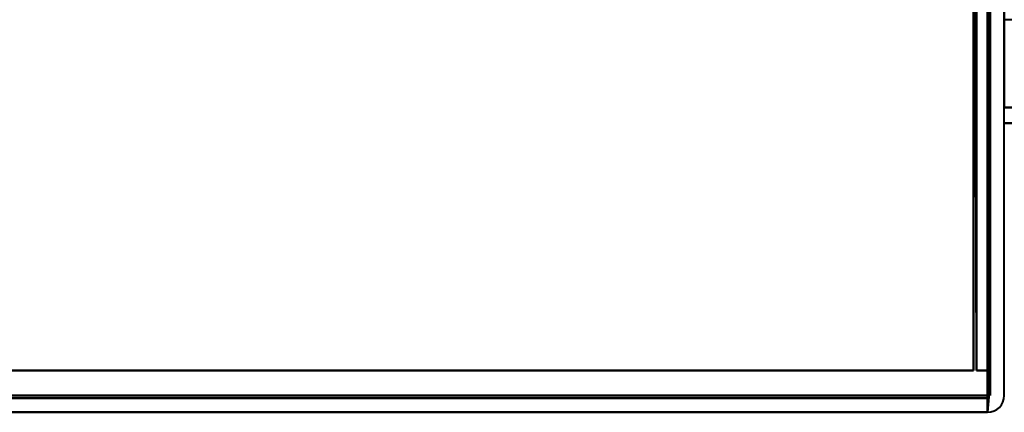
# Model space of a CAD drawing. Header units: millimetres. Extents: x -696 to 695, y -1041 to 611.
# Tile 56 of 90: x 500 to 535, y -287 to -273. Entities that reach past the tile are written whole.
import ezdxf

# ---------------------------------------------------------------- set-up
doc = ezdxf.new("R2010")
doc.units = ezdxf.units.MM
doc.layers.add('G-IMPT', color=8, linetype='Continuous', lineweight=40)

# ---------------------------------------------------------------- blocks, each defined once
blk = doc.blocks.new('NEXA 400 CALQUES_dwg-748074-Niveau de réf_')
at = {"layer": 'G-IMPT'}
for p, q in [((535, -276.665), (535, -276.105)), ((535, -276.665), (535, -276.105)), ((534.4, -287), (534.4, -286.4)), ((534.4, -286.4), (534.4, -287)), ((534.4, -286.4), (534.4, -287)), ((534.4, -287), (534.4, -286.4)), ((-218.4, -287), (534.4, -287))]:
    blk.add_line(p, q, dxfattribs=at)
at = {"layer": 'G-IMPT', "flags": 128}
for points in [[(533.9, -285.5), (533.9, -277.263), (533.9, -269.025), (533.9, -260.788), (533.9, -252.55)], [(533.9, -252.55), (533.9, -260.788), (533.9, -269.025), (533.9, -277.263), (533.9, -285.5)], [(533.9, -252.6), (533.9, -260.825), (533.9, -269.05), (533.9, -277.275), (533.9, -285.5)], [(533.9, -285.5), (533.9, -277.275), (533.9, -269.05), (533.9, -260.825), (533.9, -252.6)], [(534, -285.5), (533.987, -277.263), (533.975, -269.025), (533.962, -260.788), (533.95, -252.55)], [(533.95, -252.55), (533.962, -260.788), (533.975, -269.025), (533.987, -277.263), (534, -285.5)], [(534, -252.6), (534, -260.825), (534, -269.05), (534, -277.275), (534, -285.5)], [(534, -285.5), (534, -277.275), (534, -269.05), (534, -260.825), (534, -252.6)], [(533.9, -254), (533.9, -261.875), (533.9, -269.75), (533.9, -277.625), (533.9, -285.5)], [(533.9, -285.5), (533.9, -277.625), (533.9, -269.75), (533.9, -261.875), (533.9, -254)], [(533.9, -254), (533.9, -261.875), (533.9, -269.75), (533.9, -277.625), (533.9, -285.5)], [(533.9, -285.5), (533.9, -277.625), (533.9, -269.75), (533.9, -261.875), (533.9, -254)], [(534.4, -286.4), (534.4, -278.3), (534.4, -270.2), (534.4, -262.1), (534.4, -254)], [(534.4, -254), (534.4, -262.1), (534.4, -270.2), (534.4, -278.3), (534.4, -286.4)], [(534.4, -286.4), (534.4, -278.3), (534.4, -270.2), (534.4, -262.1), (534.4, -254)], [(534.4, -286.45), (534.4, -278.337), (534.4, -270.225), (534.4, -262.112), (534.4, -254)], [(534.4, -254), (534.4, -262.1), (534.4, -270.2), (534.4, -278.3), (534.4, -286.4)], [(534.4, -286.4), (534.4, -278.3), (534.4, -270.2), (534.4, -262.1), (534.4, -254)], [(534.4, -254), (534.4, -262.112), (534.4, -270.225), (534.4, -278.337), (534.4, -286.45)], [(534.4, -254), (534.4, -262.1), (534.4, -270.2), (534.4, -278.3), (534.4, -286.4)], [(534.45, -286.45), (534.462, -278.337), (534.475, -270.225), (534.487, -262.112), (534.5, -254)], [(534.5, -254), (534.487, -262.112), (534.475, -270.225), (534.462, -278.337), (534.45, -286.45)], [(534.5, -254), (534.5, -261.875), (534.5, -269.75), (534.5, -277.625), (534.5, -285.5)], [(534.5, -285.5), (534.5, -277.625), (534.5, -269.75), (534.5, -261.875), (534.5, -254)], [(534.5, -254), (534.5, -262.1), (534.5, -270.2), (534.5, -278.3), (534.5, -286.4)], [(534.5, -286.4), (534.5, -278.3), (534.5, -270.2), (534.5, -262.1), (534.5, -254)], [(534.5, -254), (534.5, -261.875), (534.5, -269.75), (534.5, -277.625), (534.5, -285.5)], [(534.5, -285.5), (534.5, -277.625), (534.5, -269.75), (534.5, -261.875), (534.5, -254)], [(535, -286.4), (535, -278.3), (535, -270.2), (535, -262.1), (535, -254)], [(535, -254), (535, -259.526), (535, -265.052), (535, -270.579), (535, -276.105)], [(535, -276.105), (535, -270.579), (535, -265.052), (535, -259.526), (535, -254)], [(537.5, -272.965), (536.875, -272.965), (536.25, -272.965), (535.625, -272.965), (535, -272.965)], [(535, -276.105), (540.543, -276.105), (546.085, -276.105), (551.628, -276.105), (557.17, -276.105)], [(557.17, -276.105), (551.628, -276.105), (546.085, -276.105), (540.543, -276.105), (535, -276.105)], [(535, -276.105), (540.543, -276.105), (546.085, -276.105), (551.628, -276.105), (557.17, -276.105)], [(557.17, -276.105), (551.628, -276.105), (546.085, -276.105), (540.543, -276.105), (535, -276.105)], [(554.861, -276.665), (549.896, -276.665), (544.93, -276.665), (539.965, -276.665), (535, -276.665)], [(535, -276.665), (539.965, -276.665), (544.93, -276.665), (549.896, -276.665), (554.861, -276.665)], [(554.861, -276.665), (549.896, -276.665), (544.93, -276.665), (539.965, -276.665), (535, -276.665)], [(535, -276.665), (539.965, -276.665), (544.93, -276.665), (549.896, -276.665), (554.861, -276.665)], [(-217.9, -285.5), (-29.95, -285.5), (158, -285.5), (345.95, -285.5), (533.9, -285.5)], [(533.9, -285.5), (345.95, -285.5), (158, -285.5), (-29.95, -285.5), (-217.9, -285.5)], [(533.9, -285.5), (345.95, -285.5), (158, -285.5), (-29.95, -285.5), (-217.9, -285.5)], [(-217.9, -285.5), (-29.95, -285.5), (158, -285.5), (345.95, -285.5), (533.9, -285.5)], [(533.9, -285.5), (345.95, -285.5), (158, -285.5), (-29.95, -285.5), (-217.9, -285.5)], [(533.9, -285.5), (345.95, -285.5), (158, -285.5), (-29.95, -285.5), (-217.9, -285.5)], [(-217.9, -285.5), (-29.95, -285.5), (158, -285.5), (345.95, -285.5), (533.9, -285.5)], [(-217.9, -285.5), (-29.95, -285.5), (158, -285.5), (345.95, -285.5), (533.9, -285.5)], [(534, -285.5), (534.125, -285.5), (534.25, -285.5), (534.375, -285.5), (534.5, -285.5)], [(534.5, -285.5), (534.375, -285.5), (534.25, -285.5), (534.125, -285.5), (534, -285.5)], [(534.5, -285.5), (534.375, -285.5), (534.25, -285.5), (534.125, -285.5), (534, -285.5)], [(534, -285.5), (534.125, -285.5), (534.25, -285.5), (534.375, -285.5), (534.5, -285.5)], [(-218.4, -286.4), (-30.2, -286.4), (158, -286.4), (346.2, -286.4), (534.4, -286.4)], [(534.4, -286.4), (346.2, -286.4), (158, -286.4), (-30.2, -286.4), (-218.4, -286.4)], [(-218.4, -286.4), (-30.2, -286.4), (158, -286.4), (346.2, -286.4), (534.4, -286.4)], [(-218.4, -286.4), (-30.2, -286.4), (158, -286.4), (346.2, -286.4), (534.4, -286.4)], [(534.4, -286.4), (346.2, -286.4), (158, -286.4), (-30.2, -286.4), (-218.4, -286.4)], [(534.4, -286.4), (346.2, -286.4), (158, -286.4), (-30.2, -286.4), (-218.4, -286.4)], [(-218.4, -286.5), (-30.2, -286.5), (158, -286.5), (346.2, -286.5), (534.4, -286.5)], [(534.4, -286.5), (346.2, -286.5), (158, -286.5), (-30.2, -286.5), (-218.4, -286.5)], [(534.4, -287), (534.4, -286.862), (534.4, -286.725), (534.4, -286.587), (534.4, -286.45)], [(534.4, -287), (534.413, -286.862), (534.425, -286.725), (534.438, -286.587), (534.45, -286.45)], [(534.4, -286.45), (534.4, -286.587), (534.4, -286.725), (534.4, -286.862), (534.4, -287)], [(534.45, -286.45), (534.438, -286.587), (534.425, -286.725), (534.413, -286.862), (534.4, -287)], [(534.4, -287), (346.2, -287), (158, -287), (-30.2, -287), (-218.4, -287)], [(-218.4, -287), (-30.2, -287), (158, -287), (346.2, -287), (534.4, -287)], [(534.4, -287), (346.2, -287), (158, -287), (-30.2, -287), (-218.4, -287)], [(-218.4, -287), (-30.2, -287), (158, -287), (346.2, -287), (534.4, -287)]]:
    blk.add_lwpolyline(points, dxfattribs=at)
at = {"layer": 'G-IMPT'}
for end in [360, 0, 0, 360]:
    blk.add_arc((534.4, -286.4), 0.6, 270, end, dxfattribs=at)

msp = doc.modelspace()

# ---------------------------------------------------------------- linework, layer by layer
at = {"color": 94, "lineweight": 30}
msp.add_circle((0, 1), 609.6, dxfattribs=at)

# ---------------------------------------------------------------- block references
at = {"layer": 'G-IMPT'}
msp.add_blockref('NEXA 400 CALQUES_dwg-748074-Niveau de réf_', (0, 0), dxfattribs=at)

doc.saveas('drawing.dxf')
